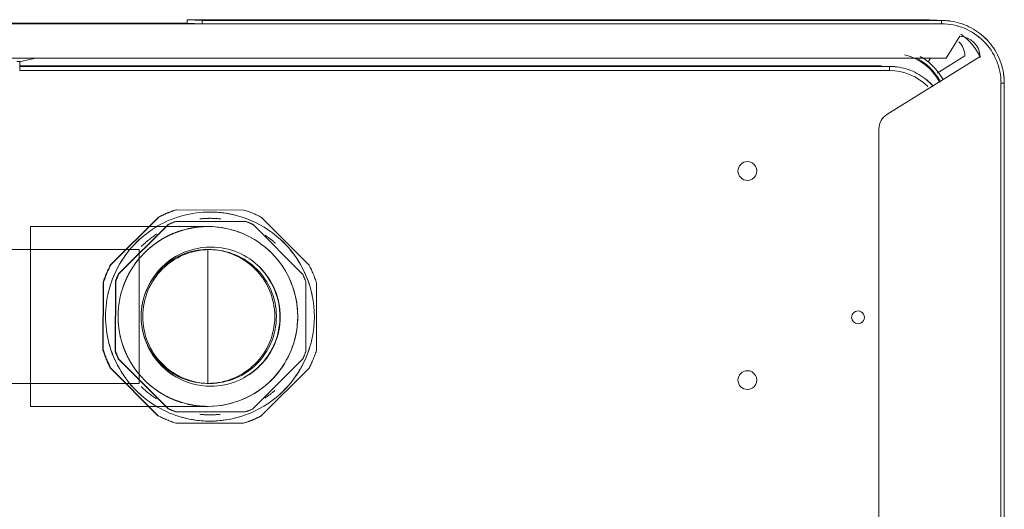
# Model space of a CAD drawing. Header units: millimetres. Extents: x 19410 to 41622, y 4748 to 42777.
# Tile 45 of 65: x 30288 to 30524, y 36121 to 36238. Entities that reach past the tile are written whole.
import ezdxf

# ---------------------------------------------------------------- set-up
doc = ezdxf.new("R2010")
doc.units = ezdxf.units.MM
doc.linetypes.add('ADSK_Скрыто', pattern=[300, 150, -150])
doc.layers.add('A-DETL-____-HDLN', color=90, linetype='ADSK_Скрыто', lineweight=9)
doc.layers.add('G-XREF-____-OTLN', color=8, linetype='Continuous', lineweight=9)

# ---------------------------------------------------------------- blocks, each defined once
blk = doc.blocks.new('City Class FR - City Class F_iam-V30-В_Этаж 02_Отопление')
at = {"layer": 'A-DETL-____-HDLN'}
blk.add_line((172.58, -245.94), (172.58, -245.89), dxfattribs=at)
at = {"layer": 'G-XREF-____-OTLN'}
for p, q in [((173.88, 27.68), (174.51, -261.41)), ((182.32, -83.3), (182.19, -23.3)), ((182.36, -23.3), (182.48, -79.68)), ((172.98, -39.6), (171.02, -39.61)), ((171.02, -39.61), (171.48, -247.8)), ((172.48, -247.8), (172.02, -39.61)), ((172.59, -245.27), (172.15, -39.6)), ((173.21, -38.89), (173.17, -39.76)), ((173.17, -39.76), (174.03, -43.44)), ((182.48, -79.68), (182.32, -83.3)), ((183.28, -79.68), (183.12, -83.3)), ((183.67, -256.68), (183.28, -79.68)), ((183.67, -256.68), (183.28, -79.68)), ((182.7, -260.3), (182.32, -83.3)), ((183.5, -260.29), (183.12, -83.3)), ((157.57, -245.35), (42.47, -245.6)), ((174.86, -269.51), (160.98, -247.24)), ((172.58, -245.89), (172.59, -245.33)), ((172.58, -245.94), (172.58, -245.89)), ((172.46, -248.47), (172.46, -248.42)), ((183.5, -260.29), (183.67, -256.68)), ((183.65, -257.4), (183.67, -256.8)), ((175.02, -265.9), (170.87, -259.24)), ((173.56, -257.1), (174.5, -257.68)), ((183.49, -261.01), (183.65, -257.4)), ((174.51, -261.41), (179.72, -264.63)), ((42.53, -274.8), (168.53, -274.53)), ((42.54, -275.6), (168.54, -275.33)), ((42.54, -275.6), (168.54, -275.33))]:
    blk.add_line(p, q, dxfattribs=at)
at = {"layer": 'G-XREF-____-OTLN', "flags": 128}
for points in [[(167.73, -258.33), (168.14, -257.95), (168.54, -257.56), (168.92, -257.15), (169.29, -256.72), (169.63, -256.28), (169.96, -255.83), (170.27, -255.37), (170.57, -254.89), (170.84, -254.4), (171.09, -253.9), (171.32, -253.39), (171.54, -252.87), (171.73, -252.35), (171.9, -251.81), (172.05, -251.27), (172.17, -250.73), (172.28, -250.18), (172.36, -249.62), (172.42, -249.07), (172.46, -248.51), (172.46, -248.47)], [(168.54, -275.33), (169.14, -275.31), (169.73, -275.27), (170.33, -275.21), (170.93, -275.13), (171.52, -275.02), (172.1, -274.89), (172.68, -274.73), (173.25, -274.55), (173.82, -274.35), (174.37, -274.13), (174.92, -273.88), (175.46, -273.62), (175.98, -273.33), (176.5, -273.02), (177, -272.69), (177.49, -272.34), (177.96, -271.97), (178.42, -271.58), (178.86, -271.18), (179.29, -270.75), (179.69, -270.31), (180.09, -269.86), (180.46, -269.39), (180.81, -268.9), (181.14, -268.4), (181.46, -267.89), (181.75, -267.37), (182.02, -266.83), (182.27, -266.29), (182.5, -265.73), (182.7, -265.17), (182.88, -264.59), (183.04, -264.02), (183.18, -263.43), (183.29, -262.84), (183.38, -262.25), (183.44, -261.65), (183.49, -261.05), (183.49, -261.01)]]:
    blk.add_lwpolyline(points, dxfattribs=at)
at = {"layer": 'G-XREF-____-OTLN'}
for centre, major_axis, ratio, start_param, end_param in [((172.98, -39.8), (-0.2, 0.009), 0.999987, 3.416365, 4.760269), ((182.48, -79.68), (0.8, 0.002), 0.005175, 0, 1.570548), ((182.32, -83.3), (0.8, 0.002), 0.005175, 4.712141, 6.282937), ((97.4, -213.97), (-2.25, 0.1), 0.999987, 3.189473, 6.331065), ((147.4, -213.86), (-2.25, 0.1), 0.999987, 3.189473, 6.331065), ((97.4, -213.97), (-2.25, 0.1), 0.999987, 0.04788, 3.189473), ((147.4, -213.86), (-2.25, 0.1), 0.999987, 0.04788, 3.189473), ((112.46, -240.43), (-1.55, 0.07), 0.999987, 3.189473, 6.331065), ((112.46, -240.43), (-1.55, 0.07), 0.999987, 0.04788, 3.189473), ((157.58, -249.35), (-4, 0.18), 0.999987, 3.744468, 4.760269), ((158.59, -245.25), (-13.99, 0.64), 0.999987, 3.141593, 3.189473), ((158.59, -245.3), (-13.99, 0.64), 0.999987, 3.141593, 3.189473), ((158.48, -247.83), (-12.99, 0.59), 0.999987, 2.404074, 3.189473), ((171.48, -247.8), (1, 0.002), 0.005175, 4.712141, 6.282937), ((158.48, -247.83), (-13.99, 0.64), 0.999987, 3.016128, 3.189473), ((158.48, -247.78), (-13.99, 0.64), 0.999987, 3.026565, 3.189473), ((162.64, -248.34), (-12.99, 0.59), 0.999987, 2.100031, 2.948572), ((158.48, -247.83), (-13.99, 0.64), 0.999987, 2.357514, 2.518847), ((158.48, -247.78), (-13.99, 0.64), 0.999987, 2.404074, 2.512562), ((162.64, -248.34), (-13.99, 0.64), 0.999987, 2.533798, 2.680358), ((168.67, -256.71), (-14.98, 0.69), 0.999987, 3.141593, 3.189473), ((162.64, -248.34), (-13.19, 0.6), 0.999987, 2.101086, 2.38609), ((168.5, -260.33), (-14.19, 0.65), 0.999987, 1.618676, 3.189473), ((162.64, -248.34), (-13.99, 0.64), 0.999987, 2.222111, 2.269445), ((182.7, -260.29), (0.8, 0.002), 0.005175, 4.712141, 6.282937), ((168.5, -260.33), (-14.98, 0.69), 0.999987, 3.051487, 3.189473), ((168.67, -256.71), (-14.16, 0.65), 0.999987, 2.054638, 2.572619), ((174.72, -264.52), (-4.99, 0.23), 0.999987, 1.643291, 3.164858), ((174.89, -260.9), (-4.99, 0.23), 0.999987, 1.643291, 2.404074), ((168.5, -260.33), (-14.16, 0.65), 0.999987, 2.404074, 2.600275), ((168.5, -260.33), (-14.98, 0.69), 0.999987, 2.331136, 2.486693), ((168.53, -274.53), (-0.002, 0.8), 0.000248, 1.575972, 3.141593), ((168.5, -260.33), (-14.98, 0.69), 0.999987, 1.618676, 1.762837)]:
    blk.add_ellipse(centre, major_axis=major_axis, ratio=ratio, start_param=start_param, end_param=end_param, dxfattribs=at)
for points, knots in [([(174.54, -254.1), (174.38, -254.44), (173.96, -255.24), (173.14, -256.43), (172.01, -257.7), (170.75, -258.83), (169.71, -259.55), (169.08, -259.91), (168.91, -260)], [0.0502941, 0.0502941, 0.0502941, 0.0502941, 0.1666667, 0.3333333, 0.5, 0.6666667, 0.8333333, 0.8925176, 0.8925176, 0.8925176, 0.8925176]), ([(169.34, -260.68), (170.03, -260.31), (171.13, -259.57), (172.59, -258.25), (173.71, -257), (174.32, -256.13), (174.59, -255.69)], [0.0868997, 0.0868997, 0.0868997, 0.0868997, 0.3333333, 0.5, 0.6666667, 0.8297312, 0.8297312, 0.8297312, 0.8297312])]:
    blk.add_open_spline(points, degree=3, knots=knots, dxfattribs=at)
blk = doc.blocks.new('City Class FR - City Class 25 FR-V31-В_Этаж 02_Отопление')
blk.add_blockref('City Class FR - City Class F_iam-V30-В_Этаж 02_Отопление', (0, 0))
blk = doc.blocks.new('ADSK_Полипропилен_Муфта с накидной гайкой - 32 x 1_-V40-В_Этаж 02_Отопление')
at = {"layer": 'A-DETL-____-HDLN', "color": 170}
for p, q in [((30341.56, 36192.16), (30325.39, 36192.2)), ((30334.63, 36191.65), (30334.61, 36191.65)), ((30309.61, 36179.05), (30321.07, 36190.46)), ((30321.15, 36190.45), (30309.7, 36179.05)), ((30342.06, 36189.4), (30325.27, 36189.44)), ((30357.19, 36178.95), (30345.79, 36190.4)), ((30311.53, 36176.87), (30323.43, 36188.72)), ((30323.51, 36188.72), (30311.61, 36176.87)), ((30355.66, 36176.77), (30343.81, 36188.67)), ((30309.7, 36179.05), (30309.61, 36179.05)), ((30310.76, 36158.33), (30310.8, 36175.12)), ((30310.88, 36175.12), (30310.85, 36158.33)), ((30356.35, 36158.23), (30356.38, 36175.02)), ((30307.82, 36158.66), (30307.85, 36174.82)), ((30307.94, 36174.82), (30307.9, 36158.66)), ((30358.9, 36158.55), (30358.94, 36174.71)), ((30307.9, 36158.66), (30307.82, 36158.66)), ((30323.33, 36144.68), (30311.49, 36156.58)), ((30311.57, 36156.57), (30323.42, 36144.67)), ((30343.72, 36144.63), (30355.62, 36156.48)), ((30320.96, 36142.97), (30309.56, 36154.42)), ((30309.56, 36154.42), (30309.65, 36154.42)), ((30309.65, 36154.42), (30321.05, 36142.96)), ((30345.68, 36142.91), (30357.14, 36154.31)), ((30321.05, 36142.96), (30320.96, 36142.97)), ((30325.17, 36143.94), (30341.96, 36143.9)), ((30325.28, 36141.2), (30341.44, 36141.16)), ((30332.22, 36141.71), (30332.23, 36141.71))]:
    blk.add_line(p, q, dxfattribs=at)
for centre, major_axis, start_param, end_param in [((30333.43, 36166.68), (1.2, 24.97), 0.045707, 3.1873), ((30333.33, 36166.69), (1.28, 26.72), 0.352619, 0.524193), ((30333.42, 36166.68), (1.28, 26.72), 0.352619, 0.524193), ((30333.43, 36166.68), (1.2, 24.97), 3.1873, 6.328892), ((30333.42, 36166.68), (1.2, 24.97), 6.067093, 6.328892), ((30333.42, 36166.68), (1.28, 26.72), 5.850406, 6.02198), ((30333.61, 36166.67), (1.16, 24.22), 0.399272, 0.47754), ((30333.46, 36166.68), (1.12, 23.47), 0.045707, 0.151682), ((30333.46, 36166.68), (1.12, 23.47), 6.222917, 6.328892), ((30333.61, 36166.67), (1.16, 24.22), 5.897059, 5.975328), ((30333.42, 36166.68), (1.2, 24.97), 0.77641, 1.409738), ((30333.46, 36166.68), (1.12, 23.47), 0.619368, 0.823551), ((30333.46, 36166.68), (1.12, 23.47), 5.601668, 5.734655), ((30333.42, 36166.68), (1.2, 24.97), 4.969368, 5.594515), ((30333.61, 36166.67), (0.8, 16.63), 0.045707, 3.1873), ((30333.61, 36166.67), (0.8, 16.63), 3.1873, 6.328892), ((30333.33, 36166.69), (1.28, 26.72), 1.138017, 1.308124), ((30333.42, 36166.68), (1.28, 26.72), 1.138017, 1.307961), ((30333.53, 36166.68), (0.8, 16.63), 3.710899, 5.543494), ((30333.42, 36166.68), (1.28, 26.72), 5.065008, 5.236582), ((30333.53, 36166.68), (1.16, 24.22), 1.18467, 1.262939), ((30333.61, 36166.67), (1.16, 24.22), 1.18467, 1.262939), ((30333.61, 36166.67), (1.16, 24.22), 5.111661, 5.189929), ((30333.42, 36166.68), (1.2, 24.97), 1.823311, 2.456422), ((30333.42, 36166.68), (1.2, 24.97), 3.921852, 4.546781), ((30333.33, 36166.69), (1.28, 26.72), 1.923416, 2.09499), ((30333.42, 36166.68), (1.28, 26.72), 1.923416, 2.09499), ((30333.42, 36166.68), (1.28, 26.72), 4.27961, 4.451184), ((30333.53, 36166.68), (1.16, 24.22), 1.970068, 2.048337), ((30333.61, 36166.67), (1.16, 24.22), 1.970068, 2.048337), ((30333.61, 36166.67), (1.16, 24.22), 4.326263, 4.404531), ((30333.46, 36166.68), (1.12, 23.47), 2.410229, 2.612698), ((30333.46, 36166.68), (1.12, 23.47), 3.782479, 3.911793), ((30333.61, 36166.67), (1.16, 24.22), 2.755467, 2.833735), ((30333.61, 36166.67), (1.16, 24.22), 3.540865, 3.619133), ((30333.42, 36166.68), (1.28, 26.72), 2.708814, 2.880388), ((30333.42, 36166.68), (1.2, 24.97), 2.872427, 3.1873), ((30333.46, 36166.68), (1.12, 23.47), 3.08328, 3.1873), ((30333.42, 36166.68), (1.2, 24.97), 3.1873, 3.50134), ((30333.46, 36166.68), (1.12, 23.47), 3.1873, 3.29132), ((30333.33, 36166.69), (1.28, 26.72), 3.494212, 3.665786), ((30333.42, 36166.68), (1.28, 26.72), 3.494212, 3.665786)]:
    blk.add_ellipse(centre, major_axis=major_axis, ratio=0.999987, start_param=start_param, end_param=end_param, dxfattribs=at)
blk = doc.blocks.new('ADSK_Полипропилен_Отвод - Универсальный-V42-В_Этаж 02_Отопление')
at = {"layer": 'A-DETL-____-HDLN', "color": 170}
for p, q in [((30332.94, 36188.21), (30290.44, 36188.21)), ((30290.44, 36188.21), (30290.44, 36166.71)), ((30332.94, 36150.71), (30332.94, 36182.71)), ((30290.44, 36166.71), (30290.44, 36145.21)), ((30290.44, 36145.21), (30332.94, 36145.21))]:
    blk.add_line(p, q, dxfattribs=at)
at = {"layer": 'A-DETL-____-HDLN', "color": 170, "flags": 128}
for points in [[(30332.94, 36188.21), (30333.8, 36188.19), (30334.66, 36188.14), (30335.51, 36188.05), (30336.36, 36187.93), (30337.21, 36187.78), (30338.05, 36187.59), (30338.88, 36187.37), (30339.7, 36187.11), (30340.51, 36186.83), (30341.31, 36186.51), (30342.1, 36186.16), (30342.87, 36185.78), (30343.62, 36185.36), (30344.36, 36184.92), (30345.08, 36184.45), (30345.78, 36183.95), (30346.46, 36183.42), (30347.11, 36182.87), (30347.75, 36182.29), (30348.36, 36181.68), (30348.95, 36181.06), (30349.51, 36180.4), (30350.04, 36179.73), (30350.55, 36179.04), (30351.03, 36178.32), (30351.48, 36177.59), (30351.9, 36176.84), (30352.29, 36176.07), (30352.65, 36175.29), (30352.98, 36174.5), (30353.27, 36173.69), (30353.54, 36172.87), (30353.77, 36172.04), (30353.96, 36171.2), (30354.13, 36170.36), (30354.25, 36169.51), (30354.35, 36168.65), (30354.41, 36167.8), (30354.44, 36166.94), (30354.43, 36166.08), (30354.39, 36165.22), (30354.31, 36164.36), (30354.2, 36163.51), (30354.05, 36162.66), (30353.88, 36161.82), (30353.66, 36160.99), (30353.42, 36160.16), (30353.14, 36159.35), (30352.83, 36158.55), (30352.49, 36157.76), (30352.11, 36156.98), (30351.71, 36156.22), (30351.36, 36155.62)], [(30351.28, 36155.48), (30350.81, 36154.76), (30350.32, 36154.05), (30349.8, 36153.37), (30349.25, 36152.7), (30348.68, 36152.06), (30348.08, 36151.44), (30347.46, 36150.85), (30346.81, 36150.28), (30346.15, 36149.74), (30345.46, 36149.23), (30344.75, 36148.74), (30344.02, 36148.28), (30343.28, 36147.85), (30342.51, 36147.46), (30341.74, 36147.09), (30340.94, 36146.75), (30340.14, 36146.45), (30339.32, 36146.18), (30338.5, 36145.94), (30337.66, 36145.73), (30336.82, 36145.56), (30335.97, 36145.42), (30335.12, 36145.32), (30334.26, 36145.25), (30333.4, 36145.21)]]:
    blk.add_lwpolyline(points, dxfattribs=at)
at = {"layer": 'A-DETL-____-HDLN', "color": 170}
for radius, start, end in [(21.5, 0, 180), (16, 90, 270), (16, 270, 90), (21.5, 180, 0)]:
    blk.add_arc((30332.94, 36166.71), radius, start, end, dxfattribs=at)
for points, knots in [([(30326.84, 36187.32), (30326.48, 36187.22), (30325.53, 36186.91), (30324.01, 36186.3), (30322.31, 36185.43), (30320.92, 36184.56), (30319.85, 36183.77), (30319.06, 36183.14), (30318.55, 36182.68), (30318.29, 36182.45)], [0.2119064, 0.2119064, 0.2119064, 0.2119064, 0.25, 0.3125, 0.375, 0.4375, 0.46875, 0.5, 0.53125, 0.53125, 0.53125, 0.53125]), ([(30332.94, 36188.21), (30331.74, 36188.21), (30330.08, 36188.07), (30328.43, 36187.73), (30327.99, 36187.63)], [0, 0, 0, 0, 0.125, 0.1713587, 0.1713587, 0.1713587, 0.1713587]), ([(30317.16, 36181.31), (30317.05, 36181.19), (30316.7, 36180.8), (30316.13, 36180.12), (30315.49, 36179.29), (30315.1, 36178.72), (30314.93, 36178.45)], [0.5790668, 0.5790668, 0.5790668, 0.5790668, 0.59375, 0.625, 0.65625, 0.6828927, 0.6828927, 0.6828927, 0.6828927]), ([(30314.06, 36176.99), (30313.94, 36176.77), (30313.64, 36176.2), (30313.19, 36175.24), (30312.81, 36174.29), (30312.61, 36173.7), (30312.54, 36173.5)], [0.72926112, 0.72926112, 0.72926112, 0.72926112, 0.75, 0.78125, 0.8125, 0.82922996, 0.82922996, 0.82922996, 0.82922996]), ([(30312.54, 36159.91), (30312.61, 36159.71), (30312.81, 36159.12), (30313.19, 36158.17), (30313.64, 36157.21), (30313.94, 36156.64), (30314.06, 36156.42)], [0.17077004, 0.17077004, 0.17077004, 0.17077004, 0.1875, 0.21875, 0.25, 0.27073888, 0.27073888, 0.27073888, 0.27073888]), ([(30314.93, 36154.96), (30315.1, 36154.69), (30315.49, 36154.12), (30316.13, 36153.29), (30316.7, 36152.61), (30317.05, 36152.22), (30317.16, 36152.1)], [0.3171073, 0.3171073, 0.3171073, 0.3171073, 0.34375, 0.375, 0.40625, 0.4209332, 0.4209332, 0.4209332, 0.4209332]), ([(30318.29, 36150.96), (30318.55, 36150.73), (30319.06, 36150.27), (30319.85, 36149.64), (30320.92, 36148.85), (30322.31, 36147.98), (30324.01, 36147.11), (30325.53, 36146.5), (30326.48, 36146.2), (30326.84, 36146.09)], [0.46875, 0.46875, 0.46875, 0.46875, 0.5, 0.53125, 0.5625, 0.625, 0.6875, 0.75, 0.7880936, 0.7880936, 0.7880936, 0.7880936]), ([(30327.99, 36145.78), (30328.43, 36145.68), (30330.08, 36145.34), (30331.74, 36145.21), (30332.94, 36145.21)], [0.8286413, 0.8286413, 0.8286413, 0.8286413, 0.875, 1, 1, 1, 1])]:
    blk.add_open_spline(points, degree=3, knots=knots, dxfattribs=at)
for points in [[(30312.04, 36171.76), (30311.84, 36170.95), (30311.54, 36169.3), (30311.44, 36167.58), (30311.44, 36166.71)], [(30311.44, 36166.71), (30311.44, 36165.84), (30311.54, 36164.11), (30311.84, 36162.46), (30312.04, 36161.65)]]:
    blk.add_open_spline(points, degree=3, dxfattribs=at)

msp = doc.modelspace()

# ---------------------------------------------------------------- linework, layer by layer
at = {"layer": 'A-DETL-____-HDLN', "color": 170}
for p, q in [((30316.44, 36182.71), (30284.69, 36182.71)), ((30316.44, 36150.71), (30316.44, 36182.71)), ((30334.1, 36182.67), (30333.7, 36182.69)), ((30284.69, 36150.71), (30316.44, 36150.71)), ((30332.17, 36150.72), (30332.57, 36150.7))]:
    msp.add_line(p, q, dxfattribs=at)
for centre, start_param, end_param in [((30332.94, 36166.71), 0, 1.570796), ((30333.33, 36166.69), 0, 1.570796), ((30333.33, 36166.69), 4.712389, 6.283185), ((30332.94, 36166.71), 1.570796, 3.141593), ((30333.33, 36166.69), 1.570796, 3.141593), ((30333.33, 36166.69), 3.141593, 4.712389)]:
    msp.add_ellipse(centre, major_axis=(0.77, 15.98), ratio=0.999987, start_param=start_param, end_param=end_param, dxfattribs=at)

# ---------------------------------------------------------------- block references
at = {"layer": 'A-DETL-____-HDLN', "rotation": 89.87557860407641}
msp.add_blockref('City Class FR - City Class 25 FR-V31-В_Этаж 02_Отопление', (30247.9, 36054.56), dxfattribs=at)
at = {"layer": 'A-DETL-____-HDLN', "color": 170}
for name in ['ADSK_Полипропилен_Муфта с накидной гайкой - 32 x 1_-V40-В_Этаж 02_Отопление', 'ADSK_Полипропилен_Отвод - Универсальный-V42-В_Этаж 02_Отопление']:
    msp.add_blockref(name, (0, 0), dxfattribs=at)

doc.saveas('drawing.dxf')
